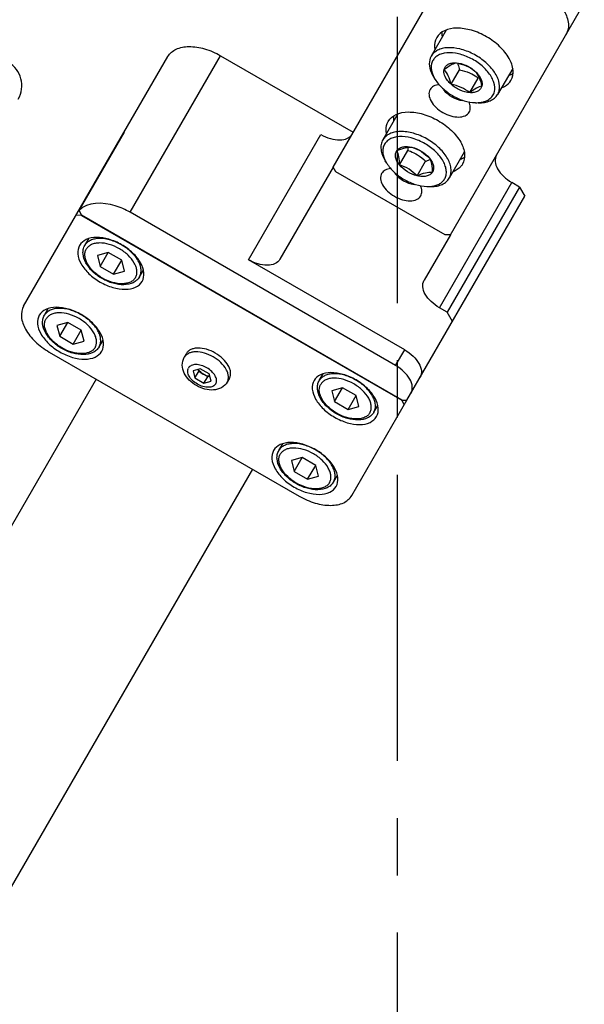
# Model space of a CAD drawing. Header units: millimetres. Extents: x 0 to 7560, y 0 to 5346.
# Tile 15 of 242: x 1651 to 1713, y 821 to 930. Entities that reach past the tile are written whole.
import ezdxf

# ---------------------------------------------------------------- set-up
doc = ezdxf.new("R2010")
doc.units = ezdxf.units.MM
doc.linetypes.add('CENTER', pattern=[50.8, 31.75, -6.35, 6.35, -6.35])
for name, color, linetype in [('CSH-ST-M4-20_PBL1347', 7, 'Continuous'), ('CSH-ST-M4-20_PBL1348', 7, 'Continuous'), ('CSH-ST-M4-20_PBL1350', 7, 'Continuous'), ('CSH-ST-M4-20_PBL1351', 7, 'Continuous'), ('DUMMY_BOLT_M5_10_PBL1353', 7, 'Continuous'), ('DUMMY_BOLT_M5_10_PBL1391', 7, 'Continuous'), ('M2200805_PBL1187', 7, 'Continuous'), ('M2301901_PBL1346', 7, 'Continuous'), ('M2302301_PBL1359', 7, 'Continuous'), ('M2302501_PBL1352', 7, 'Continuous'), ('M2310102_PBL1418', 7, 'Continuous'), ('MISUMI_FCBBS3-5-25_PBL1349', 7, 'Continuous'), ('MISUMI_MS5-8_PBL1747', 7, 'Continuous'), ('MISUMI_MS5-8_PBL1749', 7, 'Continuous')]:
    doc.layers.add(name, color=color, linetype=linetype)

msp = doc.modelspace()

# ---------------------------------------------------------------- linework, layer by layer
at = {"color": 1, "linetype": 'CENTER'}
msp.add_line((1692.687, 542.752), (1692.687, 1504.855), dxfattribs=at)
at = {"layer": 'CSH-ST-M4-20_PBL1347', "color": 7}
for p, q in [((1653.537, 896.993), (1653.967, 897.739)), ((1656.125, 896.208), (1654.928, 895.866)), ((1654.928, 895.866), (1655.23, 894.658)), ((1655.23, 894.658), (1656.125, 896.208)), ((1657.625, 895.342), (1656.125, 896.208)), ((1656.73, 893.792), (1657.625, 895.342)), ((1657.928, 894.134), (1657.625, 895.342)), ((1655.23, 894.658), (1656.73, 893.792)), ((1656.73, 893.792), (1657.928, 894.134)), ((1659.599, 893.493), (1660.029, 894.239))]:
    msp.add_line(p, q, dxfattribs=at)
for points, knots in [([(1659.599, 893.493), (1659.521, 893.358), (1659.315, 893.107), (1658.748, 892.735), (1657.814, 892.563), (1656.619, 892.753), (1655.428, 893.268), (1654.386, 894.043), (1653.623, 894.982), (1653.306, 895.877), (1653.344, 896.554), (1653.459, 896.858), (1653.537, 896.993)], [0, 0, 0, 0, 0.0517125, 0.1049771, 0.2210176, 0.3545375, 0.5000061, 0.6454734, 0.7789894, 0.8950254, 0.9482878, 1, 1, 1, 1]), ([(1659.599, 893.493), (1659.668, 893.612), (1659.769, 893.885), (1659.787, 894.336), (1659.68, 894.816), (1659.367, 895.5), (1658.697, 896.313), (1657.637, 897.096), (1656.43, 897.622), (1655.391, 897.796), (1654.642, 897.724), (1654.173, 897.577), (1653.791, 897.336), (1653.606, 897.112), (1653.537, 896.993)], [0, 0, 0, 0, 0.0464329, 0.0958497, 0.1503571, 0.2108712, 0.3483288, 0.5, 0.6516712, 0.7891288, 0.8496429, 0.9041503, 0.9535671, 1, 1, 1, 1]), ([(1659.156, 893.425), (1659.217, 893.532), (1659.308, 893.777), (1659.324, 894.183), (1659.228, 894.615), (1658.946, 895.231), (1658.344, 895.963), (1657.39, 896.667), (1656.303, 897.141), (1655.368, 897.297), (1654.694, 897.233), (1654.272, 897.1), (1653.928, 896.883), (1653.761, 896.682), (1653.7, 896.575)], [0, 0, 0, 0, 0.0464329, 0.0958497, 0.1503571, 0.2108712, 0.3483288, 0.5, 0.6516712, 0.7891288, 0.8496429, 0.9041503, 0.9535671, 1, 1, 1, 1]), ([(1659.156, 893.425), (1659.094, 893.318), (1658.927, 893.117), (1658.583, 892.9), (1658.161, 892.767), (1657.487, 892.703), (1656.552, 892.859), (1655.465, 893.333), (1654.511, 894.037), (1653.909, 894.769), (1653.627, 895.385), (1653.531, 895.817), (1653.547, 896.223), (1653.638, 896.468), (1653.7, 896.575)], [0, 0, 0, 0, 0.0464329, 0.0958497, 0.1503571, 0.2108712, 0.3483288, 0.5, 0.6516712, 0.7891288, 0.8496429, 0.9041503, 0.9535671, 1, 1, 1, 1])]:
    msp.add_open_spline(points, degree=3, knots=knots, dxfattribs=at)
at = {"layer": 'CSH-ST-M4-20_PBL1348', "color": 7}
for p, q in [((1679.518, 881.993), (1679.948, 882.739)), ((1682.106, 881.208), (1680.908, 880.866)), ((1680.908, 880.866), (1681.211, 879.658)), ((1681.211, 879.658), (1682.106, 881.208)), ((1683.606, 880.342), (1682.106, 881.208)), ((1681.211, 879.658), (1682.711, 878.792)), ((1682.711, 878.792), (1683.606, 880.342)), ((1683.908, 879.134), (1683.606, 880.342)), ((1682.711, 878.792), (1683.908, 879.134)), ((1685.58, 878.493), (1686.01, 879.239))]:
    msp.add_line(p, q, dxfattribs=at)
for points, knots in [([(1685.58, 878.493), (1685.649, 878.612), (1685.749, 878.885), (1685.767, 879.336), (1685.66, 879.816), (1685.347, 880.5), (1684.678, 881.313), (1683.618, 882.096), (1682.411, 882.622), (1681.372, 882.796), (1680.623, 882.724), (1680.153, 882.577), (1679.772, 882.336), (1679.586, 882.112), (1679.518, 881.993)], [0, 0, 0, 0, 0.0464329, 0.0958497, 0.1503571, 0.2108712, 0.3483288, 0.5, 0.6516712, 0.7891288, 0.8496429, 0.9041503, 0.9535671, 1, 1, 1, 1]), ([(1685.58, 878.493), (1685.501, 878.358), (1685.296, 878.107), (1684.729, 877.735), (1683.795, 877.563), (1682.6, 877.753), (1681.408, 878.268), (1680.367, 879.043), (1679.604, 879.982), (1679.287, 880.877), (1679.325, 881.554), (1679.439, 881.858), (1679.518, 881.993)], [0, 0, 0, 0, 0.0517125, 0.1049771, 0.2210176, 0.3545375, 0.5000061, 0.6454734, 0.7789894, 0.8950254, 0.9482878, 1, 1, 1, 1]), ([(1685.136, 878.425), (1685.074, 878.318), (1684.908, 878.117), (1684.564, 877.9), (1684.142, 877.767), (1683.467, 877.703), (1682.532, 877.859), (1681.446, 878.333), (1680.492, 879.037), (1679.889, 879.769), (1679.608, 880.385), (1679.512, 880.817), (1679.528, 881.223), (1679.618, 881.468), (1679.68, 881.575)], [0, 0, 0, 0, 0.0464329, 0.0958497, 0.1503571, 0.2108712, 0.3483288, 0.5, 0.6516712, 0.7891288, 0.8496429, 0.9041503, 0.9535671, 1, 1, 1, 1]), ([(1685.136, 878.425), (1685.198, 878.532), (1685.289, 878.777), (1685.305, 879.183), (1685.209, 879.615), (1684.927, 880.231), (1684.325, 880.963), (1683.371, 881.667), (1682.284, 882.141), (1681.349, 882.297), (1680.675, 882.233), (1680.253, 882.1), (1679.909, 881.883), (1679.742, 881.682), (1679.68, 881.575)], [0, 0, 0, 0, 0.0464329, 0.0958497, 0.1503571, 0.2108712, 0.3483288, 0.5, 0.6516712, 0.7891288, 0.8496429, 0.9041503, 0.9535671, 1, 1, 1, 1])]:
    msp.add_open_spline(points, degree=3, knots=knots, dxfattribs=at)
at = {"layer": 'CSH-ST-M4-20_PBL1350', "color": 7}
for p, q in [((1658.012, 904.744), (1658.442, 905.489)), ((1660.6, 903.959), (1659.402, 903.617)), ((1659.402, 903.617), (1659.705, 902.409)), ((1659.705, 902.409), (1660.6, 903.959)), ((1662.1, 903.093), (1660.6, 903.959)), ((1659.705, 902.409), (1661.205, 901.543)), ((1661.205, 901.543), (1662.1, 903.093)), ((1662.402, 901.885), (1662.1, 903.093)), ((1661.205, 901.543), (1662.402, 901.885)), ((1664.074, 901.244), (1664.504, 901.989))]:
    msp.add_line(p, q, dxfattribs=at)
for points, knots in [([(1664.074, 901.244), (1663.996, 901.108), (1663.79, 900.857), (1663.223, 900.486), (1662.289, 900.313), (1661.094, 900.504), (1659.902, 901.019), (1658.861, 901.793), (1658.098, 902.733), (1657.781, 903.628), (1657.819, 904.305), (1657.933, 904.608), (1658.012, 904.744)], [0, 0, 0, 0, 0.0517125, 0.1049771, 0.2210176, 0.3545375, 0.5000061, 0.6454734, 0.7789894, 0.8950254, 0.9482878, 1, 1, 1, 1]), ([(1664.074, 901.244), (1664.143, 901.363), (1664.243, 901.635), (1664.261, 902.086), (1664.154, 902.567), (1663.842, 903.251), (1663.172, 904.064), (1662.112, 904.846), (1660.905, 905.373), (1659.866, 905.546), (1659.117, 905.475), (1658.648, 905.328), (1658.266, 905.086), (1658.081, 904.863), (1658.012, 904.744)], [0, 0, 0, 0, 0.0464329, 0.0958497, 0.1503571, 0.2108712, 0.3483288, 0.5, 0.6516712, 0.7891288, 0.8496429, 0.9041503, 0.9535671, 1, 1, 1, 1]), ([(1663.63, 901.176), (1663.692, 901.283), (1663.783, 901.528), (1663.799, 901.934), (1663.703, 902.366), (1663.421, 902.982), (1662.819, 903.714), (1661.865, 904.418), (1660.778, 904.892), (1659.843, 905.048), (1659.169, 904.984), (1658.747, 904.851), (1658.403, 904.634), (1658.236, 904.433), (1658.174, 904.326)], [0, 0, 0, 0, 0.0464329, 0.0958497, 0.1503571, 0.2108712, 0.3483288, 0.5, 0.6516712, 0.7891288, 0.8496429, 0.9041503, 0.9535671, 1, 1, 1, 1]), ([(1663.63, 901.176), (1663.568, 901.068), (1663.402, 900.867), (1663.058, 900.65), (1662.636, 900.518), (1661.961, 900.454), (1661.026, 900.609), (1659.94, 901.083), (1658.986, 901.788), (1658.384, 902.519), (1658.102, 903.135), (1658.006, 903.567), (1658.022, 903.974), (1658.112, 904.218), (1658.174, 904.326)], [0, 0, 0, 0, 0.0464329, 0.0958497, 0.1503571, 0.2108712, 0.3483288, 0.5, 0.6516712, 0.7891288, 0.8496429, 0.9041503, 0.9535671, 1, 1, 1, 1])]:
    msp.add_open_spline(points, degree=3, knots=knots, dxfattribs=at)
at = {"layer": 'CSH-ST-M4-20_PBL1351', "color": 7}
for p, q in [((1683.992, 889.744), (1684.423, 890.489)), ((1686.581, 888.959), (1685.383, 888.617)), ((1685.383, 888.617), (1685.686, 887.409)), ((1685.686, 887.409), (1686.581, 888.959)), ((1688.081, 888.093), (1686.581, 888.959)), ((1685.686, 887.409), (1687.186, 886.543)), ((1687.186, 886.543), (1688.081, 888.093)), ((1688.383, 886.885), (1688.081, 888.093)), ((1687.186, 886.543), (1688.383, 886.885)), ((1690.055, 886.244), (1690.485, 886.989))]:
    msp.add_line(p, q, dxfattribs=at)
for points, knots in [([(1690.055, 886.244), (1690.123, 886.363), (1690.224, 886.635), (1690.242, 887.086), (1690.135, 887.567), (1689.822, 888.251), (1689.153, 889.064), (1688.093, 889.846), (1686.886, 890.373), (1685.847, 890.546), (1685.098, 890.475), (1684.628, 890.328), (1684.247, 890.086), (1684.061, 889.863), (1683.992, 889.744)], [0, 0, 0, 0, 0.0464329, 0.0958497, 0.1503571, 0.2108712, 0.3483288, 0.5, 0.6516712, 0.7891288, 0.8496429, 0.9041503, 0.9535671, 1, 1, 1, 1]), ([(1690.055, 886.244), (1689.976, 886.108), (1689.771, 885.857), (1689.203, 885.486), (1688.27, 885.313), (1687.075, 885.504), (1685.883, 886.019), (1684.841, 886.793), (1684.079, 887.733), (1683.762, 888.628), (1683.799, 889.305), (1683.914, 889.608), (1683.992, 889.744)], [0, 0, 0, 0, 0.0517125, 0.1049771, 0.2210176, 0.3545375, 0.5000061, 0.6454734, 0.7789894, 0.8950254, 0.9482878, 1, 1, 1, 1]), ([(1689.611, 886.176), (1689.549, 886.068), (1689.382, 885.867), (1689.039, 885.65), (1688.616, 885.518), (1687.942, 885.454), (1687.007, 885.609), (1685.921, 886.083), (1684.967, 886.788), (1684.364, 887.519), (1684.083, 888.135), (1683.986, 888.567), (1684.003, 888.974), (1684.093, 889.218), (1684.155, 889.326)], [0, 0, 0, 0, 0.0464329, 0.0958497, 0.1503571, 0.2108712, 0.3483288, 0.5, 0.6516712, 0.7891288, 0.8496429, 0.9041503, 0.9535671, 1, 1, 1, 1]), ([(1689.611, 886.176), (1689.673, 886.283), (1689.764, 886.528), (1689.78, 886.934), (1689.684, 887.366), (1689.402, 887.982), (1688.8, 888.714), (1687.846, 889.418), (1686.759, 889.892), (1685.824, 890.048), (1685.15, 889.984), (1684.727, 889.851), (1684.384, 889.634), (1684.217, 889.433), (1684.155, 889.326)], [0, 0, 0, 0, 0.0464329, 0.0958497, 0.1503571, 0.2108712, 0.3483288, 0.5, 0.6516712, 0.7891288, 0.8496429, 0.9041503, 0.9535671, 1, 1, 1, 1])]:
    msp.add_open_spline(points, degree=3, knots=knots, dxfattribs=at)
at = {"layer": 'DUMMY_BOLT_M5_10_PBL1353', "color": 7}
for p, q in [((1692.707, 919.338), (1691.04, 916.45)), ((1691.111, 916.561), (1691.04, 916.45)), ((1692.893, 913.675), (1693.825, 915.288)), ((1700.068, 915.088), (1698.401, 912.2)), ((1691.476, 913.855), (1691.316, 914.114)), ((1694.855, 912.46), (1695.786, 914.073)), ((1698.33, 912.089), (1698.401, 912.2)), ((1695.936, 911.281), (1696.239, 911.271))]:
    msp.add_line(p, q, dxfattribs=at)
for centre, radius, start, end in [((1694.318, 915.643), 3.357, 206.50341, 206.97372), ((1694.559, 915.769), 3.628, 207.02934, 211.82901), ((1696.052, 914.903), 3.624, 268.16804, 273.03402)]:
    msp.add_arc(centre, radius, start, end, dxfattribs=at)
for points, knots in [([(1698.401, 912.2), (1698.483, 912.342), (1698.604, 912.666), (1698.63, 913.204), (1698.508, 913.776), (1698.146, 914.593), (1697.362, 915.569), (1696.111, 916.518), (1694.674, 917.174), (1693.428, 917.413), (1692.515, 917.36), (1691.935, 917.21), (1691.452, 916.948), (1691.206, 916.698), (1691.111, 916.561)], [0, 0, 0, 0, 0.046216, 0.0953063, 0.149332, 0.2092218, 0.3452475, 0.4958002, 0.6473276, 0.7859619, 0.8474544, 0.903012, 0.9532738, 1, 1, 1, 1]), ([(1697.83, 912.021), (1697.916, 912.145), (1698.051, 912.429), (1698.109, 912.914), (1698.027, 913.435), (1697.728, 914.187), (1697.035, 915.095), (1695.904, 915.985), (1694.587, 916.607), (1693.437, 916.841), (1692.592, 916.802), (1692.053, 916.667), (1691.606, 916.429), (1691.378, 916.198), (1691.29, 916.073)], [0, 0, 0, 0, 0.0461239, 0.0944985, 0.1475206, 0.2064187, 0.3411462, 0.4916953, 0.6442332, 0.784258, 0.8463796, 0.902434, 0.9530416, 1, 1, 1, 1]), ([(1691.04, 916.45), (1690.95, 916.295), (1690.823, 915.939), (1690.818, 915.347), (1690.984, 914.72), (1691.191, 914.316), (1691.316, 914.114)], [0, 0, 0, 0, 0.217481, 0.450692, 0.7102363, 1, 1, 1, 1]), ([(1691.29, 916.073), (1691.204, 915.95), (1691.068, 915.665), (1691.011, 915.18), (1691.093, 914.659), (1691.229, 914.317), (1691.314, 914.145)], [0, 0, 0, 0, 0.2234352, 0.4577805, 0.7146522, 1, 1, 1, 1]), ([(1692.598, 915.262), (1692.669, 915.363), (1692.871, 915.544), (1693.274, 915.69), (1693.754, 915.724), (1694.091, 915.675), (1694.265, 915.635)], [0, 0, 0, 0, 0.2056976, 0.4365227, 0.7017552, 1, 1, 1, 1]), ([(1692.598, 915.262), (1692.891, 915.389), (1693.43, 915.597), (1694.011, 915.651), (1694.265, 915.635)], [0, 0, 0, 0, 0.5559465, 1, 1, 1, 1]), ([(1693.814, 915.625), (1693.815, 915.597), (1693.821, 915.485), (1693.824, 915.373), (1693.825, 915.288)], [0, 0, 0, 0, 0.2455371, 1, 1, 1, 1]), ([(1694.265, 915.635), (1694.631, 915.511), (1695.349, 915.197), (1695.95, 914.693), (1696.226, 914.42)], [0, 0, 0, 0, 0.4981, 1, 1, 1, 1]), ([(1694.265, 915.635), (1694.648, 915.546), (1695.376, 915.232), (1695.984, 914.72), (1696.226, 914.42)], [0, 0, 0, 0, 0.5043725, 1, 1, 1, 1]), ([(1692.893, 913.675), (1692.786, 913.808), (1692.605, 914.079), (1692.447, 914.51), (1692.431, 914.921), (1692.529, 915.163), (1692.598, 915.262)], [0, 0, 0, 0, 0.2986818, 0.561175, 0.7900538, 1, 1, 1, 1]), ([(1692.893, 913.675), (1692.889, 913.982), (1692.865, 914.526), (1692.703, 915.052), (1692.598, 915.262)], [0, 0, 0, 0, 0.5665702, 1, 1, 1, 1]), ([(1693.825, 915.288), (1693.916, 915.257), (1694.279, 915.127), (1694.63, 914.958), (1694.877, 914.805)], [0, 0, 0, 0, 0.2480932, 1, 1, 1, 1]), ([(1696.226, 914.42), (1696.332, 914.21), (1696.493, 913.683), (1696.517, 913.139), (1696.521, 912.832)], [0, 0, 0, 0, 0.4334332, 1, 1, 1, 1]), ([(1696.226, 914.42), (1696.334, 914.286), (1696.514, 914.016), (1696.673, 913.585), (1696.688, 913.173), (1696.59, 912.931), (1696.521, 912.832)], [0, 0, 0, 0, 0.2986818, 0.561175, 0.7900538, 1, 1, 1, 1]), ([(1691.476, 913.856), (1691.7, 913.495), (1692.288, 912.815), (1693.387, 912.016), (1694.628, 911.463), (1695.511, 911.294), (1695.936, 911.281)], [0, 0, 0, 0, 0.2392861, 0.4999992, 0.7607122, 1, 1, 1, 1]), ([(1694.855, 912.46), (1694.472, 912.548), (1693.744, 912.863), (1693.135, 913.374), (1692.893, 913.675)], [0, 0, 0, 0, 0.5043725, 1, 1, 1, 1]), ([(1694.855, 912.46), (1694.578, 912.733), (1693.978, 913.237), (1693.259, 913.551), (1692.893, 913.675)], [0, 0, 0, 0, 0.5019, 1, 1, 1, 1]), ([(1695.786, 914.073), (1695.829, 914.091), (1695.996, 914.162), (1696.166, 914.227), (1696.294, 914.271)], [0, 0, 0, 0, 0.2564422, 1, 1, 1, 1]), ([(1696.521, 912.832), (1696.267, 912.849), (1695.687, 912.794), (1695.148, 912.586), (1694.855, 912.46)], [0, 0, 0, 0, 0.4440569, 1, 1, 1, 1]), ([(1696.521, 912.832), (1696.451, 912.731), (1696.249, 912.55), (1695.846, 912.404), (1695.366, 912.37), (1695.029, 912.419), (1694.855, 912.46)], [0, 0, 0, 0, 0.2056976, 0.4365227, 0.7017552, 1, 1, 1, 1]), ([(1696.239, 911.271), (1696.463, 911.264), (1696.891, 911.284), (1697.486, 911.432), (1697.981, 911.695), (1698.233, 911.95), (1698.33, 912.089)], [0, 0, 0, 0, 0.2879881, 0.5478295, 0.7823866, 1, 1, 1, 1]), ([(1696.243, 911.284), (1696.567, 911.301), (1697.041, 911.394), (1697.56, 911.708), (1697.753, 911.912), (1697.83, 912.021)], [0, 0, 0, 0, 0.5397708, 0.7769142, 1, 1, 1, 1])]:
    msp.add_open_spline(points, degree=3, knots=knots, dxfattribs=at)
msp.add_open_spline([(1694.877, 914.805), (1695.208, 914.6), (1695.51, 914.347), (1695.786, 914.073)], degree=3, dxfattribs=at)
at = {"layer": 'DUMMY_BOLT_M5_10_PBL1391', "color": 7}
for p, q in [((1698.077, 928.638), (1696.41, 925.751)), ((1698.604, 922.616), (1699.536, 924.229)), ((1705.438, 924.388), (1703.771, 921.501)), ((1696.846, 923.156), (1696.686, 923.414)), ((1700.695, 921.691), (1701.626, 923.304)), ((1701.306, 920.582), (1701.609, 920.572))]:
    msp.add_line(p, q, dxfattribs=at)
for centre, radius, start, end in [((1699.924, 925.067), 3.623, 206.9759, 211.83673), ((1708.686, 913.9), 11.759, 126.37949, 126.89494), ((1701.421, 924.205), 3.626, 268.16654, 272.9741)]:
    msp.add_arc(centre, radius, start, end, dxfattribs=at)
for points, knots in [([(1703.937, 921.924), (1704.016, 922.26), (1703.967, 922.833), (1703.68, 923.544), (1703.202, 924.32), (1702.339, 925.212), (1701.06, 926.047), (1699.661, 926.581), (1698.484, 926.726), (1697.646, 926.613), (1697.123, 926.429), (1696.697, 926.144), (1696.488, 925.887), (1696.41, 925.751)], [0, 0, 0, 0, 0.1001185, 0.1583342, 0.222136, 0.3633151, 0.514248, 0.6620083, 0.7946183, 0.8530448, 0.9059546, 0.9542971, 1, 1, 1, 1]), ([(1696.243, 925.328), (1696.173, 925.031), (1696.208, 924.337), (1696.495, 923.722), (1696.686, 923.414)], [0, 0, 0, 0, 0.4568342, 1, 1, 1, 1]), ([(1696.41, 925.751), (1696.353, 925.653), (1696.292, 925.512), (1696.252, 925.365), (1696.243, 925.328)], [0, 0, 0, 0, 0.7467444, 1, 1, 1, 1]), ([(1703.415, 921.806), (1703.491, 922.13), (1703.432, 922.688), (1703.133, 923.368), (1702.643, 924.111), (1701.774, 924.944), (1700.512, 925.69), (1699.17, 926.112), (1698.073, 926.147), (1697.339, 925.934), (1696.909, 925.678), (1696.595, 925.323), (1696.479, 925.037), (1696.445, 924.89)], [0, 0, 0, 0, 0.1022191, 0.1622294, 0.2281854, 0.3737941, 0.5274899, 0.6744224, 0.8020683, 0.8571585, 0.9070212, 0.9536542, 1, 1, 1, 1]), ([(1696.445, 924.89), (1696.391, 924.662), (1696.395, 924.143), (1696.573, 923.664), (1696.695, 923.424)], [0, 0, 0, 0, 0.4635303, 1, 1, 1, 1]), ([(1698.604, 922.616), (1698.466, 922.741), (1698.044, 923.182), (1697.74, 923.85), (1697.839, 924.273)], [0, 0, 0, 0, 0.3006947, 1, 1, 1, 1]), ([(1697.839, 924.273), (1697.867, 924.39), (1697.975, 924.62), (1698.284, 924.868), (1698.697, 925.001), (1699.003, 925.014), (1699.164, 925.005)], [0, 0, 0, 0, 0.2194799, 0.4472915, 0.7045944, 1, 1, 1, 1]), ([(1697.839, 924.273), (1698.075, 924.449), (1698.488, 924.745), (1698.958, 924.952), (1699.164, 925.005)], [0, 0, 0, 0, 0.5802916, 1, 1, 1, 1]), ([(1698.604, 922.616), (1698.528, 922.941), (1698.358, 923.536), (1698.022, 924.061), (1697.839, 924.273)], [0, 0, 0, 0, 0.5445426, 1, 1, 1, 1]), ([(1699.164, 925.005), (1699.546, 924.93), (1700.294, 924.721), (1700.953, 924.309), (1701.255, 924.08)], [0, 0, 0, 0, 0.5066031, 1, 1, 1, 1]), ([(1699.164, 925.005), (1699.538, 924.984), (1700.299, 924.77), (1700.96, 924.347), (1701.255, 924.08)], [0, 0, 0, 0, 0.485027, 1, 1, 1, 1]), ([(1699.313, 924.974), (1699.335, 924.916), (1699.423, 924.672), (1699.491, 924.421), (1699.536, 924.229)], [0, 0, 0, 0, 0.2409673, 1, 1, 1, 1]), ([(1696.846, 923.156), (1697.07, 922.795), (1697.658, 922.115), (1698.757, 921.316), (1699.998, 920.764), (1700.881, 920.595), (1701.305, 920.582)], [0, 0, 0, 0, 0.2392934, 0.5000071, 0.7607168, 1, 1, 1, 1]), ([(1700.653, 923.891), (1700.741, 923.852), (1701.083, 923.687), (1701.401, 923.476), (1701.626, 923.304)], [0, 0, 0, 0, 0.2538205, 1, 1, 1, 1]), ([(1701.255, 924.08), (1701.438, 923.869), (1701.773, 923.343), (1701.944, 922.748), (1702.02, 922.423)], [0, 0, 0, 0, 0.4554608, 1, 1, 1, 1]), ([(1701.255, 924.08), (1701.394, 923.955), (1701.815, 923.514), (1702.119, 922.846), (1702.02, 922.423)], [0, 0, 0, 0, 0.3006947, 1, 1, 1, 1]), ([(1700.695, 921.691), (1700.321, 921.712), (1699.56, 921.926), (1698.899, 922.349), (1698.604, 922.616)], [0, 0, 0, 0, 0.485027, 1, 1, 1, 1]), ([(1700.695, 921.691), (1700.393, 921.921), (1699.734, 922.333), (1698.986, 922.541), (1698.604, 922.616)], [0, 0, 0, 0, 0.4933969, 1, 1, 1, 1]), ([(1702.02, 922.423), (1701.993, 922.306), (1701.884, 922.076), (1701.575, 921.828), (1701.162, 921.695), (1700.856, 921.682), (1700.695, 921.691)], [0, 0, 0, 0, 0.2194799, 0.4472915, 0.7045944, 1, 1, 1, 1]), ([(1702.02, 922.423), (1701.814, 922.371), (1701.344, 922.164), (1700.93, 921.868), (1700.695, 921.691)], [0, 0, 0, 0, 0.4197118, 1, 1, 1, 1]), ([(1701.609, 920.572), (1701.847, 920.565), (1702.3, 920.588), (1702.926, 920.757), (1703.436, 921.058), (1703.681, 921.346), (1703.771, 921.501)], [0, 0, 0, 0, 0.2897733, 0.5493251, 0.7825452, 1, 1, 1, 1]), ([(1701.61, 920.585), (1701.833, 920.596), (1702.255, 920.66), (1702.815, 920.907), (1703.227, 921.298), (1703.374, 921.634), (1703.415, 921.806)], [0, 0, 0, 0, 0.2876384, 0.5421145, 0.7734297, 1, 1, 1, 1]), ([(1703.771, 921.501), (1703.827, 921.599), (1703.889, 921.74), (1703.929, 921.887), (1703.937, 921.924)], [0, 0, 0, 0, 0.7467444, 1, 1, 1, 1])]:
    msp.add_open_spline(points, degree=3, knots=knots, dxfattribs=at)
msp.add_open_spline([(1699.536, 924.229), (1699.918, 924.155), (1700.297, 924.048), (1700.653, 923.891)], degree=3, dxfattribs=at)
at = {"layer": 'M2200805_PBL1187', "color": 7}
msp.add_arc((1648.031, 922.458), 3, 330, 60, dxfattribs=at)
at = {"layer": 'M2301901_PBL1346', "color": 7}
for p, q in [((1651.231, 898), (1661.944, 916.555)), ((1661.944, 916.555), (1661.98, 916.555)), ((1657.631, 908.084), (1657.049, 908.076)), ((1657.631, 908.084), (1657.64, 908.1)), ((1693.138, 887.584), (1657.631, 908.084)), ((1654.07, 892.916), (1681.783, 876.916)), ((1687.604, 877), (1693.72, 887.593)), ((1693.422, 887.076), (1693.138, 887.584))]:
    msp.add_line(p, q, dxfattribs=at)
for points, knots in [([(1664.366, 900.751), (1664.527, 901.029), (1664.65, 901.779), (1664.214, 902.904), (1663.337, 903.973), (1662.125, 904.868), (1660.743, 905.471), (1659.379, 905.695), (1658.187, 905.511), (1657.599, 905.029), (1657.438, 904.751)], [0, 0, 0, 0, 0.0950691, 0.2098465, 0.3477922, 0.5, 0.6522078, 0.7901535, 0.9049309, 1, 1, 1, 1]), ([(1657.438, 904.751), (1657.278, 904.473), (1657.154, 903.722), (1657.591, 902.598), (1658.467, 901.528), (1659.68, 900.634), (1661.061, 900.031), (1662.426, 899.806), (1663.618, 899.99), (1664.206, 900.473), (1664.366, 900.751)], [0, 0, 0, 0, 0.0950691, 0.2098465, 0.3477922, 0.5, 0.6522078, 0.7901535, 0.9049309, 1, 1, 1, 1]), ([(1651.231, 898), (1651.031, 897.653), (1650.876, 896.714), (1651.422, 895.309), (1652.517, 893.973), (1653.514, 893.238), (1654.07, 892.916)], [0, 0, 0, 0, 0.1901381, 0.4196922, 0.6955602, 1, 1, 1, 1]), ([(1652.963, 897), (1652.803, 896.722), (1652.679, 895.971), (1653.116, 894.847), (1653.993, 893.778), (1655.205, 892.883), (1656.586, 892.28), (1657.951, 892.056), (1659.143, 892.24), (1659.731, 892.722), (1659.892, 893)], [0, 0, 0, 0, 0.0950691, 0.2098465, 0.3477922, 0.5, 0.6522078, 0.7901535, 0.9049309, 1, 1, 1, 1]), ([(1659.892, 893), (1660.052, 893.278), (1660.176, 894.029), (1659.739, 895.153), (1658.863, 896.222), (1657.65, 897.117), (1656.269, 897.72), (1654.904, 897.945), (1653.712, 897.76), (1653.124, 897.278), (1652.963, 897)], [0, 0, 0, 0, 0.0950691, 0.2098465, 0.3477922, 0.5, 0.6522078, 0.7901535, 0.9049309, 1, 1, 1, 1]), ([(1690.347, 885.751), (1690.508, 886.029), (1690.631, 886.779), (1690.195, 887.904), (1689.318, 888.973), (1688.105, 889.868), (1686.724, 890.471), (1685.36, 890.695), (1684.168, 890.511), (1683.579, 890.029), (1683.419, 889.751)], [0, 0, 0, 0, 0.0950691, 0.2098465, 0.3477922, 0.5, 0.6522078, 0.7901535, 0.9049309, 1, 1, 1, 1]), ([(1683.419, 889.751), (1683.259, 889.473), (1683.135, 888.722), (1683.571, 887.598), (1684.448, 886.528), (1685.661, 885.634), (1687.042, 885.031), (1688.406, 884.806), (1689.598, 884.99), (1690.187, 885.473), (1690.347, 885.751)], [0, 0, 0, 0, 0.0950691, 0.2098465, 0.3477922, 0.5, 0.6522078, 0.7901535, 0.9049309, 1, 1, 1, 1]), ([(1685.872, 878), (1686.033, 878.278), (1686.156, 879.029), (1685.72, 880.153), (1684.843, 881.222), (1683.631, 882.117), (1682.249, 882.72), (1680.885, 882.945), (1679.693, 882.76), (1679.105, 882.278), (1678.944, 882)], [0, 0, 0, 0, 0.0950691, 0.2098465, 0.3477922, 0.5, 0.6522078, 0.7901535, 0.9049309, 1, 1, 1, 1]), ([(1678.944, 882), (1678.784, 881.722), (1678.66, 880.971), (1679.097, 879.847), (1679.973, 878.778), (1681.186, 877.883), (1682.567, 877.28), (1683.932, 877.056), (1685.124, 877.24), (1685.712, 877.722), (1685.872, 878)], [0, 0, 0, 0, 0.0950691, 0.2098465, 0.3477922, 0.5, 0.6522078, 0.7901535, 0.9049309, 1, 1, 1, 1]), ([(1681.783, 876.916), (1682.339, 876.595), (1683.474, 876.1), (1685.178, 875.82), (1686.668, 876.05), (1687.404, 876.653), (1687.604, 877)], [0, 0, 0, 0, 0.3044398, 0.5803078, 0.8098619, 1, 1, 1, 1])]:
    msp.add_open_spline(points, degree=3, knots=knots, dxfattribs=at)
at = {"layer": 'M2302301_PBL1359', "color": 7}
for p, q in [((1685.539, 913.423), (1696.524, 932.45)), ((1698.53, 905.923), (1713.375, 931.635)), ((1685.823, 912.915), (1685.539, 913.423)), ((1697.948, 905.915), (1685.823, 912.915)), ((1698.53, 905.923), (1697.948, 905.915))]:
    msp.add_line(p, q, dxfattribs=at)
for points, knots in [([(1711.155, 930.719), (1711.391, 930.296), (1711.724, 929.445), (1711.569, 928.508), (1711.368, 928.16)], [0, 0, 0, 0, 0.5469944, 1, 1, 1, 1]), ([(1705.247, 923.058), (1705.438, 923.388), (1705.584, 924.279), (1705.066, 925.615), (1704.025, 926.884), (1702.585, 927.947), (1700.945, 928.663), (1699.325, 928.929), (1697.909, 928.711), (1697.21, 928.138), (1697.02, 927.808)], [0, 0, 0, 0, 0.0950665, 0.2098471, 0.3477914, 0.5, 0.6522086, 0.7901529, 0.9049335, 1, 1, 1, 1]), ([(1697.02, 927.808), (1696.966, 927.714), (1696.776, 927.3), (1696.76, 926.82), (1696.817, 926.48)], [0, 0, 0, 0, 0.2387521, 1, 1, 1, 1]), ([(1696.283, 922.033), (1696.183, 921.859), (1696.106, 921.39), (1696.379, 920.687), (1696.927, 920.019), (1697.685, 919.459), (1698.548, 919.082), (1699.401, 918.942), (1700.146, 919.057), (1700.513, 919.359), (1700.614, 919.533)], [0, 0, 0, 0, 0.0950719, 0.2098478, 0.3477908, 0.5, 0.6522092, 0.7901522, 0.9049281, 1, 1, 1, 1]), ([(1697.295, 922.573), (1697.083, 922.555), (1696.687, 922.467), (1696.374, 922.189), (1696.283, 922.033)], [0, 0, 0, 0, 0.5409461, 1, 1, 1, 1]), ([(1704.199, 922.218), (1704.313, 922.261), (1704.725, 922.446), (1705.082, 922.771), (1705.247, 923.058)], [0, 0, 0, 0, 0.26916, 1, 1, 1, 1]), ([(1700.614, 919.533), (1700.704, 919.688), (1700.788, 920.096), (1700.668, 920.482), (1700.578, 920.674)], [0, 0, 0, 0, 0.45929, 1, 1, 1, 1]), ([(1691.65, 918.507), (1691.841, 918.837), (1692.539, 919.41), (1693.955, 919.629), (1695.575, 919.362), (1697.215, 918.646), (1698.655, 917.584), (1699.696, 916.314), (1700.214, 914.979), (1700.068, 914.087), (1699.877, 913.757)], [0, 0, 0, 0, 0.0950665, 0.2098471, 0.3477914, 0.5, 0.6522086, 0.7901529, 0.9049335, 1, 1, 1, 1]), ([(1691.447, 917.18), (1691.427, 917.3), (1691.381, 917.75), (1691.485, 918.221), (1691.65, 918.507)], [0, 0, 0, 0, 0.26916, 1, 1, 1, 1]), ([(1691.918, 913.271), (1691.708, 913.253), (1691.314, 913.164), (1691.004, 912.888), (1690.914, 912.732)], [0, 0, 0, 0, 0.5406599, 1, 1, 1, 1]), ([(1699.877, 913.757), (1699.823, 913.663), (1699.559, 913.292), (1699.152, 913.038), (1698.829, 912.918)], [0, 0, 0, 0, 0.2387521, 1, 1, 1, 1]), ([(1690.914, 912.732), (1690.813, 912.558), (1690.736, 912.089), (1691.009, 911.386), (1691.557, 910.718), (1692.315, 910.159), (1693.178, 909.782), (1694.031, 909.641), (1694.776, 909.757), (1695.143, 910.058), (1695.244, 910.232)], [0, 0, 0, 0, 0.0950719, 0.2098478, 0.3477908, 0.5, 0.6522092, 0.7901522, 0.9049281, 1, 1, 1, 1]), ([(1695.244, 910.232), (1695.334, 910.388), (1695.418, 910.798), (1695.297, 911.185), (1695.206, 911.378)], [0, 0, 0, 0, 0.4590502, 1, 1, 1, 1])]:
    msp.add_open_spline(points, degree=3, knots=knots, dxfattribs=at)
for points in [[(1697.589, 928.397), (1697.579, 928.231), (1697.589, 928.063), (1697.615, 927.898)], [(1705.028, 923.618), (1705.183, 923.678), (1705.334, 923.753), (1705.472, 923.845)], [(1692.219, 919.096), (1692.209, 918.93), (1692.219, 918.762), (1692.245, 918.598)], [(1699.658, 914.318), (1699.813, 914.377), (1699.964, 914.453), (1700.103, 914.544)]]:
    msp.add_open_spline(points, degree=3, dxfattribs=at)
at = {"layer": 'M2302501_PBL1352', "color": 7}
for p, q in [((1661.944, 916.555), (1667.229, 925.709)), ((1663.02, 908.418), (1673.051, 925.793)), ((1673.051, 925.793), (1687.773, 917.293)), ((1657.39, 908.606), (1662.406, 917.293)), ((1676.147, 903.155), (1684.172, 917.055)), ((1685.539, 913.423), (1679.64, 903.205)), ((1697.317, 897.822), (1705.342, 911.722)), ((1706.208, 911.222), (1698.183, 897.322)), ((1706.208, 911.222), (1705.342, 911.722)), ((1706.208, 911.222), (1706.776, 910.205)), ((1693.72, 887.593), (1706.776, 910.205)), ((1657.39, 908.606), (1657.655, 908.07)), ((1657.655, 908.07), (1693.138, 887.584)), ((1692.464, 891.418), (1663.02, 908.418)), ((1698.53, 905.923), (1695.614, 900.872)), ((1693.468, 893.155), (1676.147, 903.155)), ((1698.183, 897.322), (1697.317, 897.822)), ((1698.751, 896.306), (1698.183, 897.322)), ((1692.464, 891.418), (1693.468, 893.155)), ((1693.138, 887.584), (1693.72, 887.593))]:
    msp.add_line(p, q, dxfattribs=at)
msp.add_arc((1663.775, 916.119), 1.804, 139.36858, 149.95925, dxfattribs=at)
for points, knots in [([(1667.229, 925.709), (1667.43, 926.056), (1668.165, 926.659), (1669.655, 926.89), (1671.36, 926.609), (1672.495, 926.114), (1673.051, 925.793)], [0, 0, 0, 0, 0.1901231, 0.4196925, 0.695582, 1, 1, 1, 1]), ([(1684.172, 917.055), (1684.506, 916.862), (1685.187, 916.565), (1686.209, 916.397), (1687.104, 916.535), (1687.545, 916.897), (1687.665, 917.105)], [0, 0, 0, 0, 0.304426, 0.5803062, 0.8098716, 1, 1, 1, 1]), ([(1703.639, 914.772), (1703.518, 914.564), (1703.426, 914.001), (1703.753, 913.157), (1704.41, 912.356), (1705.008, 911.915), (1705.342, 911.722)], [0, 0, 0, 0, 0.1901284, 0.4196938, 0.695574, 1, 1, 1, 1]), ([(1663.02, 908.418), (1662.501, 908.717), (1660.811, 909.506), (1658.263, 909.623), (1657.39, 908.606)], [0, 0, 0, 0, 0.3085905, 1, 1, 1, 1]), ([(1679.64, 903.205), (1679.52, 902.997), (1679.079, 902.635), (1678.184, 902.497), (1677.162, 902.665), (1676.481, 902.963), (1676.147, 903.155)], [0, 0, 0, 0, 0.1901284, 0.4196938, 0.695574, 1, 1, 1, 1]), ([(1697.317, 897.822), (1696.983, 898.015), (1696.385, 898.456), (1695.728, 899.258), (1695.401, 900.101), (1695.493, 900.664), (1695.614, 900.872)], [0, 0, 0, 0, 0.304426, 0.5803062, 0.8098716, 1, 1, 1, 1]), ([(1693.468, 893.155), (1693.801, 892.963), (1694.399, 892.522), (1695.056, 891.72), (1695.384, 890.877), (1695.291, 890.314), (1695.171, 890.105)], [0, 0, 0, 0, 0.304426, 0.5803062, 0.8098716, 1, 1, 1, 1]), ([(1694.168, 888.368), (1694.288, 888.576), (1694.381, 889.139), (1694.053, 889.982), (1693.396, 890.784), (1692.798, 891.225), (1692.464, 891.418)], [0, 0, 0, 0, 0.1901284, 0.4196938, 0.695574, 1, 1, 1, 1])]:
    msp.add_open_spline(points, degree=3, knots=knots, dxfattribs=at)
at = {"layer": 'M2310102_PBL1418', "color": 7}
for p, q in [((1659.266, 889.916), (1392.688, 428.189)), ((1676.587, 879.916), (1410.008, 418.189))]:
    msp.add_line(p, q, dxfattribs=at)
at = {"layer": 'MISUMI_FCBBS3-5-25_PBL1349', "color": 7}
for p, q in [((1669.274, 892.75), (1669.033, 892.333)), ((1670.812, 891.069), (1670.013, 890.841)), ((1670.013, 890.841), (1670.215, 890.035)), ((1670.215, 890.035), (1670.632, 890.758)), ((1670.632, 890.758), (1670.572, 891)), ((1671.632, 890.181), (1670.632, 890.758)), ((1671.812, 890.491), (1670.812, 891.069)), ((1672.013, 889.686), (1671.812, 890.491)), ((1670.215, 890.035), (1671.215, 889.458)), ((1671.215, 889.458), (1671.632, 890.181)), ((1671.215, 889.458), (1672.013, 889.686)), ((1671.872, 890.249), (1671.632, 890.181)), ((1674.037, 890), (1673.796, 889.583))]:
    msp.add_line(p, q, dxfattribs=at)
for points, knots in [([(1673.796, 889.583), (1673.85, 889.677), (1673.929, 889.891), (1673.944, 890.245), (1673.859, 890.623), (1673.614, 891.16), (1673.088, 891.799), (1672.255, 892.414), (1671.306, 892.828), (1670.49, 892.964), (1669.901, 892.908), (1669.533, 892.792), (1669.233, 892.602), (1669.087, 892.427), (1669.033, 892.333)], [0, 0, 0, 0, 0.046432, 0.09585, 0.1503568, 0.210871, 0.3483285, 0.5, 0.6516715, 0.789129, 0.8496432, 0.90415, 0.953568, 1, 1, 1, 1]), ([(1674.037, 890), (1674.091, 890.094), (1674.17, 890.308), (1674.184, 890.662), (1674.1, 891.04), (1673.854, 891.577), (1673.328, 892.216), (1672.496, 892.831), (1671.547, 893.245), (1670.731, 893.381), (1670.142, 893.325), (1669.773, 893.209), (1669.473, 893.019), (1669.328, 892.844), (1669.274, 892.75)], [0, 0, 0, 0, 0.046432, 0.09585, 0.1503568, 0.210871, 0.3483285, 0.5, 0.6516715, 0.789129, 0.8496432, 0.90415, 0.953568, 1, 1, 1, 1]), ([(1673.796, 889.583), (1673.647, 889.324), (1673.185, 888.883), (1672.264, 888.647), (1671.296, 888.762), (1670.371, 889.151), (1669.572, 889.758), (1668.988, 890.539), (1668.732, 891.454), (1668.883, 892.074), (1669.033, 892.333)], [0, 0, 0, 0, 0.1189278, 0.2393847, 0.3662654, 0.5000347, 0.6337975, 0.7606585, 0.8810872, 1, 1, 1, 1]), ([(1672.529, 889.388), (1672.599, 889.51), (1672.653, 889.838), (1672.462, 890.33), (1672.079, 890.798), (1671.548, 891.19), (1670.944, 891.453), (1670.347, 891.552), (1669.825, 891.471), (1669.568, 891.26), (1669.498, 891.138)], [0, 0, 0, 0, 0.0950643, 0.2098475, 0.347791, 0.5, 0.652209, 0.7901525, 0.9049357, 1, 1, 1, 1]), ([(1672.529, 889.388), (1672.459, 889.267), (1672.201, 889.056), (1671.68, 888.975), (1671.083, 889.073), (1670.479, 889.337), (1669.948, 889.729), (1669.564, 890.196), (1669.374, 890.688), (1669.428, 891.017), (1669.498, 891.138)], [0, 0, 0, 0, 0.0950643, 0.2098475, 0.347791, 0.5, 0.652209, 0.7901525, 0.9049357, 1, 1, 1, 1]), ([(1670.591, 891.006), (1670.617, 890.954), (1670.756, 890.737), (1670.961, 890.568), (1671.132, 890.469)], [0, 0, 0, 0, 0.2279579, 1, 1, 1, 1]), ([(1671.132, 890.469), (1671.192, 890.435), (1671.42, 890.321), (1671.681, 890.258), (1671.868, 890.268)], [0, 0, 0, 0, 0.2686072, 1, 1, 1, 1])]:
    msp.add_open_spline(points, degree=3, knots=knots, dxfattribs=at)
at = {"layer": 'MISUMI_MS5-8_PBL1747', "color": 7}
msp.add_open_spline([(1692.388, 912.739), (1692.887, 912.093), (1693.698, 911.625), (1694.506, 911.513)], degree=3, dxfattribs=at)
at = {"layer": 'MISUMI_MS5-8_PBL1749', "color": 7}
msp.add_open_spline([(1697.771, 922.023), (1698.268, 921.39), (1699.065, 920.93), (1699.862, 920.816)], degree=3, dxfattribs=at)

doc.saveas('drawing.dxf')
